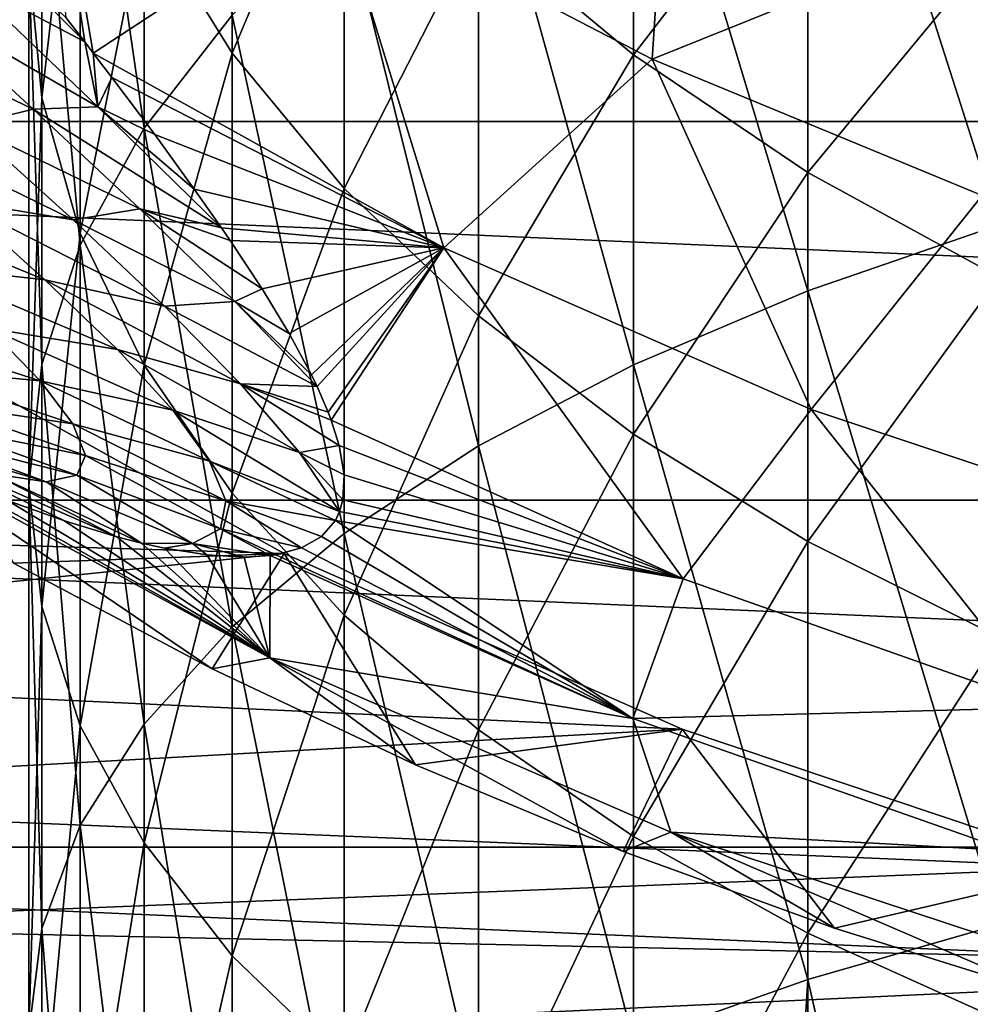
# Model space of a CAD drawing. Header units: metres. Extents: x -82 to 82, y -464 to 32.
# Tile 215 of 256: x -13.05 to -7.8, y -25.76 to -20.33. Entities that reach past the tile are written whole.
import ezdxf

# ---------------------------------------------------------------- set-up
doc = ezdxf.new("R2010")
doc.units = ezdxf.units.M
doc.layers.add('solid_K244121000C07', color=7, linetype='CONTINUOUS')

msp = doc.modelspace()

# ---------------------------------------------------------------- linework, layer by layer
at = {"layer": 'solid_K244121000C07'}
for points in [[(-3.335342, -21.745701, 112.757362), (-17.164658, -13.761341, 112.757362), (-17.164658, -13.761341, 97.169998)], [(-3.344627, -21.740339, 112.910072), (-17.155373, -13.766702, 112.910072), (-17.164658, -13.761341, 112.757362)], [(-3.335342, -21.745701, 112.757362), (-3.344627, -21.740339, 112.910072), (-17.164658, -13.761341, 112.757362)], [(-3.335342, -21.745701, 97.169998), (-3.335342, -21.745701, 112.757362), (-17.164658, -13.761341, 97.169998)], [(-17.147303, -13.771361, 96.85112), (-3.335342, -21.745701, 97.169998), (-17.164658, -13.761341, 97.169998)], [(-3.372923, -21.724003, 113.064087), (-17.127079, -13.783037, 113.064079), (-17.155373, -13.766702, 112.910072)], [(-3.344627, -21.740339, 112.910072), (-3.372923, -21.724003, 113.064087), (-17.155373, -13.766702, 112.910072)], [(-17.147303, -13.771361, 96.85112), (-3.352698, -21.73568, 96.85112), (-3.335342, -21.745701, 97.169998)], [(-17.147303, -13.771361, 96.85112), (-17.094645, -13.801764, 96.531158), (-3.352698, -21.73568, 96.85112)], [(-3.422134, -21.695591, 113.221832), (-17.077875, -13.811445, 113.221809), (-17.127079, -13.783037, 113.064079)], [(-3.372923, -21.724003, 113.064087), (-3.422134, -21.695591, 113.221832), (-17.127079, -13.783037, 113.064079)], [(-17.094645, -13.801764, 96.531158), (-3.405356, -21.705278, 96.531158), (-3.352698, -21.73568, 96.85112)], [(-17.094645, -13.801764, 96.531158), (-17.041233, -13.832601, 96.323883), (-3.405356, -21.705278, 96.531158)], [(-3.423941, -21.694548, 113.226563), (-17.076059, -13.812494, 113.226563), (-17.077875, -13.811445, 113.221809)], [(-3.422134, -21.695591, 113.221832), (-3.423941, -21.694548, 113.226563), (-17.077875, -13.811445, 113.221809)], [(-3.495236, -21.653385, 113.384712), (-17.004778, -13.853648, 113.384689), (-17.076059, -13.812494, 113.226563)], [(-3.423941, -21.694548, 113.226563), (-3.495236, -21.653385, 113.384712), (-17.076059, -13.812494, 113.226563)], [(-17.041233, -13.832601, 96.323883), (-3.458768, -21.67444, 96.323883), (-3.405356, -21.705278, 96.531158)], [(-17.041233, -13.832601, 96.323883), (-17.004635, -13.853731, 96.208229), (-3.458768, -21.67444, 96.323883)], [(-3.495236, -21.653385, 113.384712), (-16.903358, -13.912202, 113.554039), (-17.004778, -13.853648, 113.384689)], [(-17.004635, -13.853731, 96.208229), (-3.495366, -21.653311, 96.208229), (-3.458768, -21.67444, 96.323883)], [(-17.004635, -13.853731, 96.208229), (-16.874075, -13.92911, 95.881866), (-3.495366, -21.653311, 96.208229)], [(-3.693215, -21.539082, 113.683723), (-16.806784, -13.96796, 113.683723), (-16.903358, -13.912202, 113.554039)], [(-3.59669, -21.59481, 113.554108), (-3.693215, -21.539082, 113.683723), (-16.903358, -13.912202, 113.554039)], [(-3.495236, -21.653385, 113.384712), (-3.59669, -21.59481, 113.554108), (-16.903358, -13.912202, 113.554039)], [(-16.874075, -13.92911, 95.881866), (-3.625925, -21.577932, 95.881866), (-3.495366, -21.653311, 96.208229)], [(-16.874075, -13.92911, 95.881866), (-16.698233, -14.030632, 95.551445), (-3.625925, -21.577932, 95.881866)], [(-3.733139, -21.516033, 113.731346), (-16.766964, -13.99095, 113.731224), (-16.806784, -13.96796, 113.683723)], [(-3.693215, -21.539082, 113.683723), (-3.733139, -21.516033, 113.731346), (-16.806784, -13.96796, 113.683723)], [(-3.733139, -21.516033, 113.731346), (-16.586918, -14.0949, 113.917061), (-16.766964, -13.99095, 113.731224)], [(-16.698233, -14.030632, 95.551445), (-3.801768, -21.47641, 95.551445), (-3.625925, -21.577932, 95.881866)], [(-16.698233, -14.030632, 95.551445), (-16.657351, -14.054235, 95.485207), (-3.801768, -21.47641, 95.551445)], [(-16.657351, -14.054235, 95.485207), (-3.842649, -21.452806, 95.485207), (-3.801768, -21.47641, 95.551445)], [(-16.657351, -14.054235, 95.485207), (-16.471106, -14.161764, 95.217468), (-3.842649, -21.452806, 95.485207)], [(-3.91325, -21.412045, 113.917213), (-16.353354, -14.229748, 114.110397), (-16.586918, -14.0949, 113.917061)], [(-3.733139, -21.516033, 113.731346), (-3.91325, -21.412045, 113.917213), (-16.586918, -14.0949, 113.917061)], [(-16.471106, -14.161764, 95.217468), (-4.028895, -21.345278, 95.217468), (-3.842649, -21.452806, 95.485207)], [(-16.471106, -14.161764, 95.217468), (-16.184597, -14.32718, 94.880562), (-4.028895, -21.345278, 95.217468)], [(-4.159541, -21.269848, 114.119934), (-16.340464, -14.23719, 114.119934), (-16.353354, -14.229748, 114.110397)], [(-4.14686, -21.27717, 114.110558), (-4.159541, -21.269848, 114.119934), (-16.353354, -14.229748, 114.110397)], [(-3.91325, -21.412045, 113.917213), (-4.14686, -21.27717, 114.110558), (-16.353354, -14.229748, 114.110397)], [(-4.445048, -21.105011, 114.308235), (-16.055214, -14.401879, 114.308083), (-16.340464, -14.23719, 114.119934)], [(-4.159541, -21.269848, 114.119934), (-4.445048, -21.105011, 114.308235), (-16.340464, -14.23719, 114.119934)], [(-16.184597, -14.32718, 94.880562), (-4.315404, -21.179861, 94.880562), (-4.028895, -21.345278, 95.217468)], [(-16.184597, -14.32718, 94.880562), (-15.973461, -14.44908, 94.671646), (-4.315404, -21.179861, 94.880562)], [(-4.445048, -21.105011, 114.308235), (-15.681447, -14.617674, 114.505615), (-16.055214, -14.401879, 114.308083)], [(-15.973461, -14.44908, 94.671646), (-4.526539, -21.057962, 94.671646), (-4.315404, -21.179861, 94.880562)], [(-15.973461, -14.44908, 94.671646), (-15.829829, -14.532004, 94.543732), (-4.526539, -21.057962, 94.671646)], [(-15.829829, -14.532004, 94.543732), (-4.670171, -20.975037, 94.543732), (-4.526539, -21.057962, 94.671646)], [(-15.829829, -14.532004, 94.543732), (-15.398664, -14.780938, 94.212776), (-4.670171, -20.975037, 94.543732)], [(-4.852926, -20.869522, 114.52169), (-15.647079, -14.637516, 114.521683), (-15.681447, -14.617674, 114.505615)], [(-4.81882, -20.889214, 114.505737), (-4.852926, -20.869522, 114.52169), (-15.681447, -14.617674, 114.505615)], [(-4.445048, -21.105011, 114.308235), (-4.81882, -20.889214, 114.505737), (-15.681447, -14.617674, 114.505615)], [(-5.280663, -20.622568, 114.697899), (-15.21954, -14.884356, 114.697823), (-15.647079, -14.637516, 114.521683)], [(-4.852926, -20.869522, 114.52169), (-5.280663, -20.622568, 114.697899), (-15.647079, -14.637516, 114.521683)], [(-15.398664, -14.780938, 94.212776), (-5.101339, -20.726101, 94.212776), (-4.670171, -20.975037, 94.543732)], [(-15.398664, -14.780938, 94.212776), (-14.882716, -15.078821, 93.894684), (-5.101339, -20.726101, 94.212776)], [(-5.280663, -20.622568, 114.697899), (-5.84601, -20.296165, 114.878677), (-15.21954, -14.884356, 114.697823)], [(-14.882716, -15.078821, 93.894684), (-5.617283, -20.428221, 93.894684), (-5.101339, -20.726101, 94.212776)], [(-14.882716, -15.078821, 93.894684), (-14.291393, -15.420221, 93.605438), (-5.617283, -20.428221, 93.894684)], [(-14.291393, -15.420221, 93.605438), (-6.208618, -20.086813, 93.605438), (-5.617283, -20.428221, 93.894684)], [(-7.641208, -21.461447, 194.280197), (-7.641208, -17.734247, 192.360519), (-8.698698, -18.154814, 191.614578)], [(-12.363734, -20.926544, 186.698441), (-12.363734, -17.773014, 184.760025), (-12.715919, -18.50309, 183.667068)], [(-12.363734, -20.926544, 186.698441), (-11.876091, -20.302643, 187.805038), (-12.363734, -17.773014, 184.760025)], [(-12.928784, -20.759205, 180.289566), (-13, -20.00441, 181.419525), (-12.928784, -18.08979, 178.356781)], [(-12.928784, -20.759205, 180.289566), (-12.928784, -18.08979, 178.356781), (-12.715919, -18.918522, 177.298721)], [(-8.698698, -21.824524, 193.504639), (-8.698698, -18.154814, 191.614578), (-9.660883, -18.627365, 190.776428)], [(-8.698698, -21.824524, 193.504639), (-7.641208, -21.461447, 194.280197), (-8.698698, -18.154814, 191.614578)], [(-11.876091, -20.512329, 175.263885), (-12.363734, -19.728994, 176.263977), (-11.876091, -18.222872, 173.326813)], [(-11.876091, -20.512329, 175.263885), (-11.876091, -18.222872, 173.326813), (-11.25833, -19.04038, 172.431458)], [(-12.715919, -21.57206, 185.553497), (-12.715919, -18.50309, 183.667068), (-12.928784, -19.249617, 182.549484)], [(-12.715919, -21.57206, 185.553497), (-12.363734, -20.926544, 186.698441), (-12.715919, -18.50309, 183.667068)], [(-12.974146, -18.57835, 54.188477), (-12.691048, -20.450691, 46.599415), (-12.643921, -20.512308, 46.432247)], [(-12.974146, -18.57835, 54.188477), (-12.794586, -20.315834, 46.956421), (-12.691048, -20.450691, 46.599415)], [(-12.974146, -18.57835, 54.188477), (-12.643921, -20.512308, 46.432247), (-11.309074, -19.636404, 54.188477)], [(-9.660883, -20.522909, 170.80777), (-10.51722, -19.80987, 171.588699), (-9.660883, -18.569696, 168.884201)], [(-9.660883, -20.522909, 170.80777), (-9.660883, -18.569696, 168.884201), (-8.698698, -19.270245, 168.22464)], [(24.896374, -20.890676, -289), (-24.896374, -20.890676, -289), (-26.622379, -18.641317, -289)], [(26.622379, -18.641317, -289), (24.896374, -20.890676, -289), (-26.622379, -18.641317, -289)], [(-9.660883, -22.232477, 192.633224), (-9.660883, -18.627365, 190.776428), (-10.51722, -19.146723, 189.855255)], [(-9.660883, -22.232477, 192.633224), (-8.698698, -21.824524, 193.504639), (-9.660883, -18.627365, 190.776428)], [(-12.715919, -21.50573, 179.171982), (-12.928784, -20.759205, 180.289566), (-12.715919, -18.918522, 177.298721)], [(-12.715919, -21.50573, 179.171982), (-12.715919, -18.918522, 177.298721), (-12.363734, -19.728994, 176.263977)], [(-11.309074, -19.636404, 54.188477), (-9.558281, -20.545628, 54.188477), (-9.457452, -18.993124, 61.983105)], [(-9.558281, -20.545628, 54.188477), (-7.664644, -19.784727, 61.983105), (-9.457452, -18.993124, 61.983105)], [(-11.25833, -21.259939, 174.309402), (-11.876091, -20.512329, 175.263885), (-11.25833, -19.04038, 172.431458)], [(-11.25833, -21.259939, 174.309402), (-11.25833, -19.04038, 172.431458), (-10.51722, -19.80987, 171.588699)], [(-10.51722, -22.680838, 191.675491), (-10.51722, -19.146723, 189.855255), (-11.25833, -19.707195, 188.86116)], [(-10.51722, -22.680838, 191.675491), (-9.660883, -22.232477, 192.633224), (-10.51722, -19.146723, 189.855255)], [(-12.928784, -22.232119, 184.382767), (-12.928784, -19.249617, 182.549484), (-13, -20.00441, 181.419525)], [(-12.928784, -22.232119, 184.382767), (-12.715919, -21.57206, 185.553497), (-12.928784, -19.249617, 182.549484)], [(-8.698698, -21.171686, 170.097214), (-9.660883, -20.522909, 170.80777), (-8.698698, -19.270245, 168.22464)], [(-8.698698, -21.171686, 170.097214), (-8.698698, -19.270245, 168.22464), (-7.641208, -19.893728, 167.637619)], [(-10.708408, -21.586775, 46.427799), (-11.309074, -19.636404, 54.188477), (-12.643921, -20.512308, 46.432247)], [(-10.708408, -21.586775, 46.427799), (-9.558281, -20.545628, 54.188477), (-11.309074, -19.636404, 54.188477)], [(-12.363734, -22.235806, 178.079025), (-12.715919, -21.50573, 179.171982), (-12.363734, -19.728994, 176.263977)], [(-12.363734, -22.235806, 178.079025), (-12.363734, -19.728994, 176.263977), (-11.876091, -20.512329, 175.263885)], [(-11.25833, -23.164696, 190.641922), (-11.25833, -19.707195, 188.86116), (-11.876091, -20.302643, 187.805038)], [(-11.25833, -23.164696, 190.641922), (-10.51722, -22.680838, 191.675491), (-11.25833, -19.707195, 188.86116)], [(-12.691048, -20.450691, 46.599415), (-13.380464, -19.762547, 47.862564), (-13.365291, -20.093298, 46.546589)], [(-12.794586, -20.315834, 46.956421), (-13.380464, -19.762547, 47.862564), (-12.691048, -20.450691, 46.599415)], [(-10.51722, -21.963636, 173.410965), (-11.25833, -21.259939, 174.309402), (-10.51722, -19.80987, 171.588699)], [(-10.51722, -21.963636, 173.410965), (-10.51722, -19.80987, 171.588699), (-9.660883, -20.522909, 170.80777)], [(-9.558281, -20.545628, 54.188477), (-7.735038, -21.299124, 54.188477), (-7.664644, -19.784727, 61.983105)], [(-7.641208, -21.749094, 169.464828), (-8.698698, -21.171686, 170.097214), (-7.641208, -19.893728, 167.637619)], [(-13, -22.89949, 183.199081), (-13, -20.00441, 181.419525), (-12.928784, -20.759205, 180.289566)], [(-13, -22.89949, 183.199081), (-12.928784, -22.232119, 184.382767), (-13, -20.00441, 181.419525)], [(-12.618256, -20.809912, 45.023628), (-13.365291, -20.093298, 46.546589), (-13.616724, -20.231138, 45.620884)], [(-12.691048, -20.450691, 46.599415), (-13.365291, -20.093298, 46.546589), (-12.618256, -20.809912, 45.023628)], [(-12.974854, -20.8225, 44.22821), (-13.616724, -20.231138, 45.620884), (-13.976831, -20.340656, 44.840382)], [(-12.618256, -20.809912, 45.023628), (-13.616724, -20.231138, 45.620884), (-12.974854, -20.8225, 44.22821)], [(-11.876091, -23.678745, 189.543869), (-11.876091, -20.302643, 187.805038), (-12.363734, -20.926544, 186.698441)], [(-11.876091, -23.678745, 189.543869), (-11.25833, -23.164696, 190.641922), (-11.876091, -20.302643, 187.805038)], [(-12.974854, -20.8225, 44.22821), (-13.976831, -20.340656, 44.840382), (-13.333854, -20.910366, 43.345051)], [(-12.643921, -20.512308, 46.432247), (-12.691048, -20.450691, 46.599415), (-12.618256, -20.809912, 45.023628)], [(-12.541876, -20.646431, 46.05896), (-12.643921, -20.512308, 46.432247), (-12.618256, -20.809912, 45.023628)], [(-10.708408, -21.586775, 46.427799), (-12.643921, -20.512308, 46.432247), (-12.541876, -20.646431, 46.05896)], [(-11.876091, -22.941435, 177.022659), (-12.363734, -22.235806, 178.079025), (-11.876091, -20.512329, 175.263885)], [(-11.876091, -22.941435, 177.022659), (-11.876091, -20.512329, 175.263885), (-11.25833, -21.259939, 174.309402)], [(-9.660883, -22.615711, 172.578461), (-10.51722, -21.963636, 173.410965), (-9.660883, -20.522909, 170.80777)], [(-9.660883, -22.615711, 172.578461), (-9.660883, -20.522909, 170.80777), (-8.698698, -21.171686, 170.097214)], [(-10.708408, -21.586775, 46.427799), (-8.679327, -22.479504, 46.427799), (-9.558281, -20.545628, 54.188477)], [(-8.679327, -22.479504, 46.427799), (-7.735038, -21.299124, 54.188477), (-9.558281, -20.545628, 54.188477)], [(-12.304836, -20.962566, 45.124344), (-12.541876, -20.646431, 46.05896), (-12.618256, -20.809912, 45.023628)], [(-10.708408, -21.586775, 46.427799), (-12.541876, -20.646431, 46.05896), (-12.304836, -20.962566, 45.124344)], [(-12.928784, -23.566862, 182.015381), (-13, -22.89949, 183.199081), (-12.928784, -20.759205, 180.289566)], [(-12.928784, -23.566862, 182.015381), (-12.928784, -20.759205, 180.289566), (-12.715919, -21.50573, 179.171982)], [(-11.935474, -21.476755, 43.409069), (-12.618256, -20.809912, 45.023628), (-12.974854, -20.8225, 44.22821)], [(-12.085856, -21.263124, 44.154568), (-12.618256, -20.809912, 45.023628), (-11.935474, -21.476755, 43.409069)], [(-12.085856, -21.263124, 44.154568), (-12.304836, -20.962566, 45.124344), (-12.618256, -20.809912, 45.023628)], [(-12.755536, -21.433262, 41.775078), (-13.954646, -20.845804, 43.052105), (-13.395357, -21.328938, 41.48737)], [(-12.755536, -21.433262, 41.775078), (-13.333854, -20.910366, 43.345051), (-13.954646, -20.845804, 43.052105)], [(-12.38718, -21.373175, 42.764114), (-12.974854, -20.8225, 44.22821), (-13.333854, -20.910366, 43.345051)], [(-11.935474, -21.476755, 43.409069), (-12.974854, -20.8225, 44.22821), (-12.38718, -21.373175, 42.764114)], [(22.980894, -22.981041, -289), (-22.980894, -22.981041, -289), (-24.896374, -20.890676, -289)], [(24.896374, -20.890676, -289), (22.980894, -22.981041, -289), (-24.896374, -20.890676, -289)], [(-12.38718, -21.373175, 42.764114), (-13.333854, -20.910366, 43.345051), (-12.755536, -21.433262, 41.775078)], [(-12.363734, -24.21736, 188.393356), (-12.363734, -20.926544, 186.698441), (-12.715919, -21.57206, 185.553497)], [(-12.363734, -24.21736, 188.393356), (-11.876091, -23.678745, 189.543869), (-12.363734, -20.926544, 186.698441)], [(-10.708408, -21.586775, 46.427799), (-12.304836, -20.962566, 45.124344), (-12.085856, -21.263124, 44.154568)], [(-8.698698, -23.209019, 171.820969), (-9.660883, -22.615711, 172.578461), (-8.698698, -21.171686, 170.097214)], [(-8.698698, -23.209019, 171.820969), (-8.698698, -21.171686, 170.097214), (-7.641208, -21.749094, 169.464828)], [(-12.910851, -21.76379, 39.857235), (-14.059069, -21.292425, 41.238441), (-13.597553, -21.687048, 39.619125)], [(-12.910851, -21.76379, 39.857235), (-13.395357, -21.328938, 41.48737), (-14.059069, -21.292425, 41.238441)], [(-10.708408, -21.586775, 46.427799), (-12.085856, -21.263124, 44.154568), (-11.935474, -21.476755, 43.409069)], [(-11.25833, -23.614885, 176.014481), (-11.876091, -22.941435, 177.022659), (-11.25833, -21.259939, 174.309402)], [(-11.25833, -23.614885, 176.014481), (-11.25833, -21.259939, 174.309402), (-10.51722, -21.963636, 173.410965)], [(-8.679327, -22.479504, 46.427799), (-6.576792, -23.18199, 46.427799), (-7.735038, -21.299124, 54.188477)], [(-12.251274, -21.909708, 40.135399), (-13.395357, -21.328938, 41.48737), (-12.910851, -21.76379, 39.857235)], [(-12.251274, -21.909708, 40.135399), (-12.755536, -21.433262, 41.775078), (-13.395357, -21.328938, 41.48737)], [(-11.861742, -21.883696, 41.232513), (-12.38718, -21.373175, 42.764114), (-12.755536, -21.433262, 41.775078)], [(-11.711633, -21.813423, 42.117729), (-12.38718, -21.373175, 42.764114), (-11.861742, -21.883696, 41.232513)], [(-11.887102, -21.54727, 43.151222), (-11.935474, -21.476755, 43.409069), (-12.38718, -21.373175, 42.764114)], [(-11.711633, -21.813423, 42.117729), (-11.887102, -21.54727, 43.151222), (-12.38718, -21.373175, 42.764114)], [(-11.861742, -21.883696, 41.232513), (-12.755536, -21.433262, 41.775078), (-12.251274, -21.909708, 40.135399)], [(-7.641208, -25.322886, 195.913132), (-7.641208, -21.461447, 194.280197), (-8.698698, -21.824524, 193.504639)], [(-12.715919, -24.226921, 180.84465), (-12.928784, -23.566862, 182.015381), (-12.715919, -21.50573, 179.171982)], [(-12.715919, -24.226921, 180.84465), (-12.715919, -21.50573, 179.171982), (-12.363734, -22.235806, 178.079025)], [(-10.708408, -21.586775, 46.427799), (-11.935474, -21.476755, 43.409069), (-11.887102, -21.54727, 43.151222)], [(-12.715919, -24.774635, 187.202972), (-12.715919, -21.57206, 185.553497), (-12.928784, -22.232119, 184.382767)], [(-12.715919, -24.774635, 187.202972), (-12.363734, -24.21736, 188.393356), (-12.715919, -21.57206, 185.553497)], [(-10.708408, -21.586775, 46.427799), (-11.887102, -21.54727, 43.151222), (-11.711633, -21.813423, 42.117729)], [(-10.708408, -21.586775, 46.427799), (-11.711633, -21.813423, 42.117729), (-11.561633, -22.060654, 41.056946)], [(-10.708408, -21.586775, 46.427799), (-11.561633, -22.060654, 41.056946), (-11.439177, -22.288153, 39.971333)], [(-10.708408, -21.586775, 46.427799), (-11.439177, -22.288153, 39.971333), (-11.40795, -22.352962, 39.6381)], [(-10.708408, -21.586775, 46.427799), (-11.40795, -22.352962, 39.6381), (-11.346764, -22.494545, 38.865582)], [(-10.708408, -21.586775, 46.427799), (-11.346764, -22.494545, 38.865582), (-11.329944, -22.538826, 38.609631)], [(-9.386985, -23.414906, 38.608513), (-10.708408, -21.586775, 46.427799), (-11.329944, -22.538826, 38.609631)], [(-9.386985, -23.414906, 38.608513), (-8.679327, -22.479504, 46.427799), (-10.708408, -21.586775, 46.427799)], [(-12.510577, -22.149673, 38.167152), (-13.597553, -21.687048, 39.619125), (-13.220518, -22.031029, 37.945309)], [(-12.510577, -22.149673, 38.167152), (-12.910851, -21.76379, 39.857235), (-13.597553, -21.687048, 39.619125)], [(-11.830853, -22.338785, 38.430965), (-12.910851, -21.76379, 39.857235), (-12.510577, -22.149673, 38.167152)], [(-11.830853, -22.338785, 38.430965), (-12.251274, -21.909708, 40.135399), (-12.910851, -21.76379, 39.857235)], [(-7.641208, -23.737057, 171.146805), (-8.698698, -23.209019, 171.820969), (-7.641208, -21.749094, 169.464828)], [(-11.561633, -22.060654, 41.056946), (-11.711633, -21.813423, 42.117729), (-11.861742, -21.883696, 41.232513)], [(-8.698698, -25.626398, 195.112381), (-8.698698, -21.824524, 193.504639), (-9.660883, -22.232477, 192.633224)], [(-8.698698, -25.626398, 195.112381), (-7.641208, -25.322886, 195.913132), (-8.698698, -21.824524, 193.504639)], [(-11.40795, -22.352962, 39.6381), (-11.861742, -21.883696, 41.232513), (-12.251274, -21.909708, 40.135399)], [(-11.439177, -22.288153, 39.971333), (-11.861742, -21.883696, 41.232513), (-11.40795, -22.352962, 39.6381)], [(-11.439177, -22.288153, 39.971333), (-11.561633, -22.060654, 41.056946), (-11.861742, -21.883696, 41.232513)], [(-11.40795, -22.352962, 39.6381), (-12.251274, -21.909708, 40.135399), (-11.830853, -22.338785, 38.430965)], [(-12.937138, -22.322561, 36.223587), (-13.931821, -22.004038, 37.658909), (-13.679, -22.252199, 35.947926)], [(-12.937138, -22.322561, 36.223587), (-13.220518, -22.031029, 37.945309), (-13.931821, -22.004038, 37.658909)], [(-10.51722, -24.248777, 175.065506), (-11.25833, -23.614885, 176.014481), (-10.51722, -21.963636, 173.410965)], [(-10.51722, -24.248777, 175.065506), (-10.51722, -21.963636, 173.410965), (-9.660883, -22.615711, 172.578461)], [(-12.204225, -22.484465, 36.423244), (-13.220518, -22.031029, 37.945309), (-12.937138, -22.322561, 36.223587)], [(-12.204225, -22.484465, 36.423244), (-12.510577, -22.149673, 38.167152), (-13.220518, -22.031029, 37.945309)], [(-11.58917, -23.274258, -285), (-13.687205, -22.105661, -285), (-18.40377, -23.068039, -285)], [(-13.687205, -22.105661, 15), (-11.58917, -23.274258, 15), (-13.083703, -23.329062, 15)], [(-11.58917, -23.274258, -285), (-11.58917, -23.274258, 15), (-13.687205, -22.105661, 15)], [(-11.58917, -23.274258, -285), (-13.687205, -22.105661, 15), (-13.687205, -22.105661, -285)], [(-11.504352, -22.718124, 36.667408), (-12.510577, -22.149673, 38.167152), (-12.204225, -22.484465, 36.423244)], [(-11.504352, -22.718124, 36.667408), (-11.830853, -22.338785, 38.430965), (-12.510577, -22.149673, 38.167152)], [(-12.756407, -22.558372, 34.461811), (-13.679, -22.252199, 35.947926), (-13.529487, -22.442724, 34.203892)], [(-12.756407, -22.558372, 34.461811), (-12.937138, -22.322561, 36.223587), (-13.679, -22.252199, 35.947926)], [(-12.928784, -25.344465, 185.985764), (-12.928784, -22.232119, 184.382767), (-13, -22.89949, 183.199081)], [(-12.928784, -25.344465, 185.985764), (-12.715919, -24.774635, 187.202972), (-12.928784, -22.232119, 184.382767)], [(-12.363734, -24.872438, 179.699707), (-12.715919, -24.226921, 180.84465), (-12.363734, -22.235806, 178.079025)], [(-12.363734, -24.872438, 179.699707), (-12.363734, -22.235806, 178.079025), (-11.876091, -22.941435, 177.022659)], [(-9.660883, -25.967428, 194.212662), (-9.660883, -22.232477, 192.633224), (-10.51722, -22.680838, 191.675491)], [(-9.660883, -25.967428, 194.212662), (-8.698698, -25.626398, 195.112381), (-9.660883, -22.232477, 192.633224)], [(-12.001386, -22.764536, 34.632935), (-12.937138, -22.322561, 36.223587), (-12.756407, -22.558372, 34.461811)], [(-12.001386, -22.764536, 34.632935), (-12.204225, -22.484465, 36.423244), (-12.937138, -22.322561, 36.223587)], [(-11.285988, -22.679125, 37.742882), (-11.830853, -22.338785, 38.430965), (-11.504352, -22.718124, 36.667408)], [(-11.346764, -22.494545, 38.865582), (-11.40795, -22.352962, 39.6381), (-11.830853, -22.338785, 38.430965)], [(-11.329944, -22.538826, 38.609631), (-11.346764, -22.494545, 38.865582), (-11.830853, -22.338785, 38.430965)], [(-11.285988, -22.679125, 37.742882), (-11.329944, -22.538826, 38.609631), (-11.830853, -22.338785, 38.430965)], [(-12.68656, -22.733763, 32.669621), (-13.529487, -22.442724, 34.203892), (-13.490779, -22.571226, 32.437004)], [(-12.68656, -22.733763, 32.669621), (-12.756407, -22.558372, 34.461811), (-13.529487, -22.442724, 34.203892)], [(-11.283414, -23.043234, 34.850037), (-12.204225, -22.484465, 36.423244), (-12.001386, -22.764536, 34.632935)], [(-11.283414, -23.043234, 34.850037), (-11.504352, -22.718124, 36.667408), (-12.204225, -22.484465, 36.423244)], [(-9.386985, -23.414906, 38.608513), (-7.37349, -24.124779, 38.608513), (-8.679327, -22.479504, 46.427799)], [(-7.37349, -24.124779, 38.608513), (-6.576792, -23.18199, 46.427799), (-8.679327, -22.479504, 46.427799)], [(-9.386985, -23.414906, 38.608513), (-11.329944, -22.538826, 38.609631), (-11.285988, -22.679125, 37.742882)], [(-12.734284, -22.842804, 30.858763), (-13.490779, -22.571226, 32.437004), (-13.568654, -22.632153, 30.659445)], [(-12.734284, -22.842804, 30.858763), (-12.68656, -22.733763, 32.669621), (-13.490779, -22.571226, 32.437004)], [(-11.910989, -22.984777, 32.805515), (-12.756407, -22.558372, 34.461811), (-12.68656, -22.733763, 32.669621)], [(-11.910989, -22.984777, 32.805515), (-12.001386, -22.764536, 34.632935), (-12.756407, -22.558372, 34.461811)], [(-12.903833, -22.8787, 29.043144), (-13.568654, -22.632153, 30.659445), (-13.766266, -22.619154, 28.885363)], [(-13.196161, -22.83428, 27.238493), (-12.903833, -22.8787, 29.043144), (-13.766266, -22.619154, 28.885363)], [(-12.903833, -22.8787, 29.043144), (-12.734284, -22.842804, 30.858763), (-13.568654, -22.632153, 30.659445)], [(-9.660883, -24.836168, 174.186157), (-10.51722, -24.248777, 175.065506), (-9.660883, -22.615711, 172.578461)], [(-9.660883, -24.836168, 174.186157), (-9.660883, -22.615711, 172.578461), (-8.698698, -23.209019, 171.820969)], [(-13.786172, -22.693581, 22.865606), (-13.083703, -23.329062, 15), (-11.986454, -23.911346, 15)], [(-11.669401, -23.85121, 22.866484), (-13.786172, -22.693581, 22.865606), (-11.986454, -23.911346, 15)], [(-11.669401, -23.85121, 22.866484), (-13.455003, -22.844246, 23.737862), (-13.786172, -22.693581, 22.865606)], [(-12.5143, -23.182865, 26.707355), (-13.196161, -22.83428, 27.238493), (-13.608299, -22.70261, 25.46163)], [(-12.80353, -23.095383, 25.694401), (-12.5143, -23.182865, 26.707355), (-13.608299, -22.70261, 25.46163)], [(-13.117653, -22.982553, 24.70417), (-12.80353, -23.095383, 25.694401), (-13.608299, -22.70261, 25.46163)], [(-11.258391, -22.84115, 36.606155), (-11.285988, -22.679125, 37.742882), (-11.504352, -22.718124, 36.667408)], [(-11.265351, -22.979202, 35.463688), (-11.504352, -22.718124, 36.667408), (-11.283414, -23.043234, 34.850037)], [(-11.265351, -22.979202, 35.463688), (-11.258391, -22.84115, 36.606155), (-11.504352, -22.718124, 36.667408)], [(-9.386985, -23.414906, 38.608513), (-11.285988, -22.679125, 37.742882), (-11.258391, -22.84115, 36.606155)], [(-10.51722, -26.342237, 193.223816), (-10.51722, -22.680838, 191.675491), (-11.25833, -23.164696, 190.641922)], [(-10.51722, -26.342237, 193.223816), (-9.660883, -25.967428, 194.212662), (-10.51722, -22.680838, 191.675491)], [(-11.940517, -23.138781, 30.95253), (-12.68656, -22.733763, 32.669621), (-12.734284, -22.842804, 30.858763)], [(-11.940517, -23.138781, 30.95253), (-11.910989, -22.984777, 32.805515), (-12.68656, -22.733763, 32.669621)], [(-11.306977, -23.092657, 34.322277), (-12.001386, -22.764536, 34.632935), (-11.910989, -22.984777, 32.805515)], [(-11.306977, -23.092657, 34.322277), (-11.283414, -23.043234, 34.850037), (-12.001386, -22.764536, 34.632935)], [(-11.669401, -23.85121, 22.866484), (-13.117653, -22.982553, 24.70417), (-13.455003, -22.844246, 23.737862)], [(-12.378225, -23.21748, 27.226679), (-12.903833, -22.8787, 29.043144), (-13.196161, -22.83428, 27.238493)], [(-12.5143, -23.182865, 26.707355), (-12.378225, -23.21748, 27.226679), (-13.196161, -22.83428, 27.238493)], [(-12.095112, -23.219198, 29.08786), (-12.734284, -22.842804, 30.858763), (-12.903833, -22.8787, 29.043144)], [(-12.378225, -23.21748, 27.226679), (-12.095112, -23.219198, 29.08786), (-12.903833, -22.8787, 29.043144)], [(-12.095112, -23.219198, 29.08786), (-11.940517, -23.138781, 30.95253), (-12.734284, -22.842804, 30.858763)], [(-9.386985, -23.414906, 38.608513), (-11.258391, -22.84115, 36.606155), (-11.265351, -22.979202, 35.463688)], [(-13, -25.920607, 184.755081), (-13, -22.89949, 183.199081), (-12.928784, -23.566862, 182.015381)], [(-13, -25.920607, 184.755081), (-12.928784, -25.344465, 185.985764), (-13, -22.89949, 183.199081)], [(20.890518, -24.896505, -289), (-20.890518, -24.896505, -289), (-22.980894, -22.981041, -289)], [(22.980894, -22.981041, -289), (20.890518, -24.896505, -289), (-22.980894, -22.981041, -289)], [(-11.669401, -23.85121, 22.866484), (-12.80353, -23.095383, 25.694401), (-13.117653, -22.982553, 24.70417)], [(-11.876091, -25.496338, 178.593124), (-12.363734, -24.872438, 179.699707), (-11.876091, -22.941435, 177.022659)], [(-11.493366, -23.243792, 32.068157), (-11.910989, -22.984777, 32.805515), (-11.940517, -23.138781, 30.95253)], [(-11.383395, -23.180805, 33.188881), (-11.306977, -23.092657, 34.322277), (-11.910989, -22.984777, 32.805515)], [(-11.493366, -23.243792, 32.068157), (-11.383395, -23.180805, 33.188881), (-11.910989, -22.984777, 32.805515)], [(-11.876091, -25.496338, 178.593124), (-11.876091, -22.941435, 177.022659), (-11.25833, -23.614885, 176.014481)], [(-9.386985, -23.414906, 38.608513), (-11.265351, -22.979202, 35.463688), (-11.283414, -23.043234, 34.850037)], [(-9.386985, -23.414906, 38.608513), (-11.283414, -23.043234, 34.850037), (-11.306977, -23.092657, 34.322277)], [(-11.58917, -23.274258, -285), (-18.40377, -23.068039, -285), (-17.349979, -23.870724, -285)], [(-11.669401, -23.85121, 22.866484), (-12.5143, -23.182865, 26.707355), (-12.80353, -23.095383, 25.694401)], [(-9.665442, -24.185726, 30.750633), (-11.306977, -23.092657, 34.322277), (-11.383395, -23.180805, 33.188881)], [(-9.665442, -24.185726, 30.750633), (-9.386985, -23.414906, 38.608513), (-11.306977, -23.092657, 34.322277)], [(-11.667562, -23.286127, 30.749355), (-11.940517, -23.138781, 30.95253), (-12.095112, -23.219198, 29.08786)], [(-11.636238, -23.281691, 30.961468), (-11.493366, -23.243792, 32.068157), (-11.940517, -23.138781, 30.95253)], [(-11.667562, -23.286127, 30.749355), (-11.636238, -23.281691, 30.961468), (-11.940517, -23.138781, 30.95253)], [(-11.669401, -23.85121, 22.866484), (-12.378225, -23.21748, 27.226679), (-12.5143, -23.182865, 26.707355)], [(-11.25833, -26.746719, 192.156693), (-11.25833, -23.164696, 190.641922), (-11.876091, -23.678745, 189.543869)], [(-9.665442, -24.185726, 30.750633), (-11.383395, -23.180805, 33.188881), (-11.493366, -23.243792, 32.068157)], [(-11.25833, -26.746719, 192.156693), (-10.51722, -26.342237, 193.223816), (-11.25833, -23.164696, 190.641922)], [(-12.25133, -23.245228, 27.74205), (-12.095112, -23.219198, 29.08786), (-12.378225, -23.21748, 27.226679)], [(-11.669401, -23.85121, 22.866484), (-12.25133, -23.245228, 27.74205), (-12.378225, -23.21748, 27.226679)], [(-12.25133, -23.245228, 27.74205), (-12.016517, -23.282396, 28.796795), (-12.095112, -23.219198, 29.08786)], [(-11.669401, -23.85121, 22.866484), (-12.016517, -23.282396, 28.796795), (-12.25133, -23.245228, 27.74205)], [(-11.811144, -23.294504, 29.870308), (-11.667562, -23.286127, 30.749355), (-12.095112, -23.219198, 29.08786)], [(-12.016517, -23.282396, 28.796795), (-11.811144, -23.294504, 29.870308), (-12.095112, -23.219198, 29.08786)], [(-9.665442, -24.185726, 30.750633), (-11.493366, -23.243792, 32.068157), (-11.636238, -23.281691, 30.961468)], [(-8.698698, -25.370621, 173.386063), (-9.660883, -24.836168, 174.186157), (-8.698698, -23.209019, 171.820969)], [(-8.698698, -25.370621, 173.386063), (-8.698698, -23.209019, 171.820969), (-7.641208, -23.737057, 171.146805)], [(-9.39226, -24.244284, -285), (-11.58917, -23.274258, -285), (-17.349979, -23.870724, -285)], [(-11.58917, -23.274258, 15), (-11.986454, -23.911346, 15), (-13.083703, -23.329062, 15)], [(-11.669401, -23.85121, 22.866484), (-11.811144, -23.294504, 29.870308), (-12.016517, -23.282396, 28.796795)], [(-11.58917, -23.274258, 15), (-10.864281, -24.441692, 15), (-11.986454, -23.911346, 15)], [(-11.669401, -23.85121, 22.866484), (-11.667562, -23.286127, 30.749355), (-11.811144, -23.294504, 29.870308)], [(-9.665442, -24.185726, 30.750633), (-11.667562, -23.286127, 30.749355), (-11.669401, -23.85121, 22.866484)], [(-9.665442, -24.185726, 30.750633), (-11.636238, -23.281691, 30.961468), (-11.667562, -23.286127, 30.749355)], [(-11.58917, -23.274258, 15), (-9.39226, -24.244284, 15), (-10.864281, -24.441692, 15)], [(-9.39226, -24.244284, -285), (-9.39226, -24.244284, 15), (-11.58917, -23.274258, 15)], [(-9.39226, -24.244284, -285), (-11.58917, -23.274258, 15), (-11.58917, -23.274258, -285)], [(-9.665442, -24.185726, 30.750633), (-7.37349, -24.124779, 38.608513), (-9.386985, -23.414906, 38.608513)], [(-12.928784, -26.49675, 183.524399), (-13, -25.920607, 184.755081), (-12.928784, -23.566862, 182.015381)], [(-12.928784, -26.49675, 183.524399), (-12.928784, -23.566862, 182.015381), (-12.715919, -24.226921, 180.84465)], [(-11.25833, -26.091787, 177.536987), (-11.876091, -25.496338, 178.593124), (-11.25833, -23.614885, 176.014481)], [(-11.25833, -26.091787, 177.536987), (-11.25833, -23.614885, 176.014481), (-10.51722, -24.248777, 175.065506)], [(-11.876091, -27.176441, 191.02298), (-11.876091, -23.678745, 189.543869), (-12.363734, -24.21736, 188.393356)], [(-11.876091, -27.176441, 191.02298), (-11.25833, -26.746719, 192.156693), (-11.876091, -23.678745, 189.543869)], [(-7.641208, -25.846281, 172.673981), (-8.698698, -25.370621, 173.386063), (-7.641208, -23.737057, 171.146805)], [(-11.669401, -23.85121, 22.866484), (-11.986454, -23.911346, 15), (-10.864281, -24.441692, 15)], [(-11.669401, -23.85121, 22.866484), (-10.864281, -24.441692, 15), (-9.71883, -24.919312, 15)], [(-9.45536, -24.812321, 22.866484), (-11.669401, -23.85121, 22.866484), (-9.71883, -24.919312, 15)], [(-9.665442, -24.185726, 30.750633), (-11.669401, -23.85121, 22.866484), (-9.45536, -24.812321, 22.866484)], [(-9.39226, -24.244284, -285), (-17.349979, -23.870724, -285), (-16.261223, -24.625309, -285)], [(-9.665442, -24.185726, 30.750633), (-7.591847, -24.914534, 30.750633), (-7.37349, -24.124779, 38.608513)], [(-12.715919, -27.06658, 182.30719), (-12.928784, -26.49675, 183.524399), (-12.715919, -24.226921, 180.84465)], [(-12.363734, -27.626698, 189.835098), (-12.363734, -24.21736, 188.393356), (-12.715919, -24.774635, 187.202972)], [(-12.715919, -27.06658, 182.30719), (-12.715919, -24.226921, 180.84465), (-12.363734, -24.872438, 179.699707)], [(-12.363734, -27.626698, 189.835098), (-11.876091, -27.176441, 191.02298), (-12.363734, -24.21736, 188.393356)], [(-9.665442, -24.185726, 30.750633), (-9.45536, -24.812321, 22.866484), (-7.591847, -24.914534, 30.750633)], [(-7.115219, -25.007469, -285), (-9.39226, -24.244284, -285), (-16.261223, -24.625309, -285)], [(-10.51722, -26.65226, 176.542892), (-11.25833, -26.091787, 177.536987), (-10.51722, -24.248777, 175.065506)], [(-9.39226, -24.244284, 15), (-9.71883, -24.919312, 15), (-10.864281, -24.441692, 15)], [(-10.51722, -26.65226, 176.542892), (-10.51722, -24.248777, 175.065506), (-9.660883, -24.836168, 174.186157)], [(-9.39226, -24.244284, 15), (-8.551407, -25.343676, 15), (-9.71883, -24.919312, 15)], [(-9.39226, -24.244284, 15), (-7.115219, -25.007469, 15), (-8.551407, -25.343676, 15)], [(-7.115219, -25.007469, -285), (-7.115219, -25.007469, 15), (-9.39226, -24.244284, 15)], [(-7.115219, -25.007469, -285), (-9.39226, -24.244284, 15), (-9.39226, -24.244284, -285)], [(-7.115219, -25.007469, -285), (-16.261223, -24.625309, -285), (-15.139697, -25.330275, -285)], [(-12.715919, -28.092552, 188.606064), (-12.715919, -24.774635, 187.202972), (-12.928784, -25.344465, 185.985764)], [(-12.715919, -28.092552, 188.606064), (-12.363734, -27.626698, 189.835098), (-12.715919, -24.774635, 187.202972)], [(-9.660883, -27.171616, 175.621719), (-10.51722, -26.65226, 176.542892), (-9.660883, -24.836168, 174.186157)], [(-9.45536, -24.812321, 22.866484), (-9.71883, -24.919312, 15), (-8.551407, -25.343676, 15)], [(-9.660883, -27.171616, 175.621719), (-9.660883, -24.836168, 174.186157), (-8.698698, -25.370621, 173.386063)], [(-9.45536, -24.812321, 22.866484), (-8.551407, -25.343676, 15), (-7.365628, -25.713333, 15)], [(-7.163191, -25.568415, 22.866484), (-9.45536, -24.812321, 22.866484), (-7.365628, -25.713333, 15)], [(-7.591847, -24.914534, 30.750633), (-9.45536, -24.812321, 22.866484), (-7.163191, -25.568415, 22.866484)], [(-12.363734, -27.623856, 181.116806), (-12.715919, -27.06658, 182.30719), (-12.363734, -24.872438, 179.699707)], [(-12.363734, -27.623856, 181.116806), (-12.363734, -24.872438, 179.699707), (-11.876091, -25.496338, 178.593124)], [(18.641155, -26.622492, -289), (-18.641155, -26.622492, -289), (-20.890518, -24.896505, -289)], [(20.890518, -24.896505, -289), (18.641155, -26.622492, -289), (-20.890518, -24.896505, -289)], [(-4.777474, -25.557301, -285), (-7.115219, -25.007469, -285), (-15.139697, -25.330275, -285)], [(-7.115219, -25.007469, 15), (-7.365628, -25.713333, 15), (-8.551407, -25.343676, 15)], [(-7.867265, -29.279976, 197.069916), (-7.641208, -25.322886, 195.913132), (-8.698698, -25.626398, 195.112381)], [(-7.867265, -29.279976, 197.069916), (-6.7022, -29.055622, 197.827316), (-7.641208, -25.322886, 195.913132)], [(-4.777474, -25.557301, -285), (-15.139697, -25.330275, -285), (-13.987663, -25.984198, -285)], [(-12.928784, -28.568903, 187.349319), (-12.928784, -25.344465, 185.985764), (-13, -25.920607, 184.755081)], [(-12.928784, -28.568903, 187.349319), (-12.715919, -28.092552, 188.606064), (-12.928784, -25.344465, 185.985764)], [(-8.698698, -27.644167, 174.783569), (-9.660883, -27.171616, 175.621719), (-8.698698, -25.370621, 173.386063)], [(-8.698698, -27.644167, 174.783569), (-8.698698, -25.370621, 173.386063), (-7.641208, -25.846281, 172.673981)], [(-11.876091, -28.162468, 179.966293), (-12.363734, -27.623856, 181.116806), (-11.876091, -25.496338, 178.593124)], [(-11.876091, -28.162468, 179.966293), (-11.876091, -25.496338, 178.593124), (-11.25833, -26.091787, 177.536987)], [(-2.398971, -25.889086, -285), (-4.777474, -25.557301, -285), (-13.987663, -25.984198, -285)], [(-8.940093, -29.53879, 196.196167), (-8.698698, -25.626398, 195.112381), (-9.660883, -25.967428, 194.212662)], [(-8.940093, -29.53879, 196.196167), (-7.867265, -29.279976, 197.069916), (-8.698698, -25.626398, 195.112381)]]:
    msp.add_3dface(points, dxfattribs=at)

doc.saveas('drawing.dxf')
